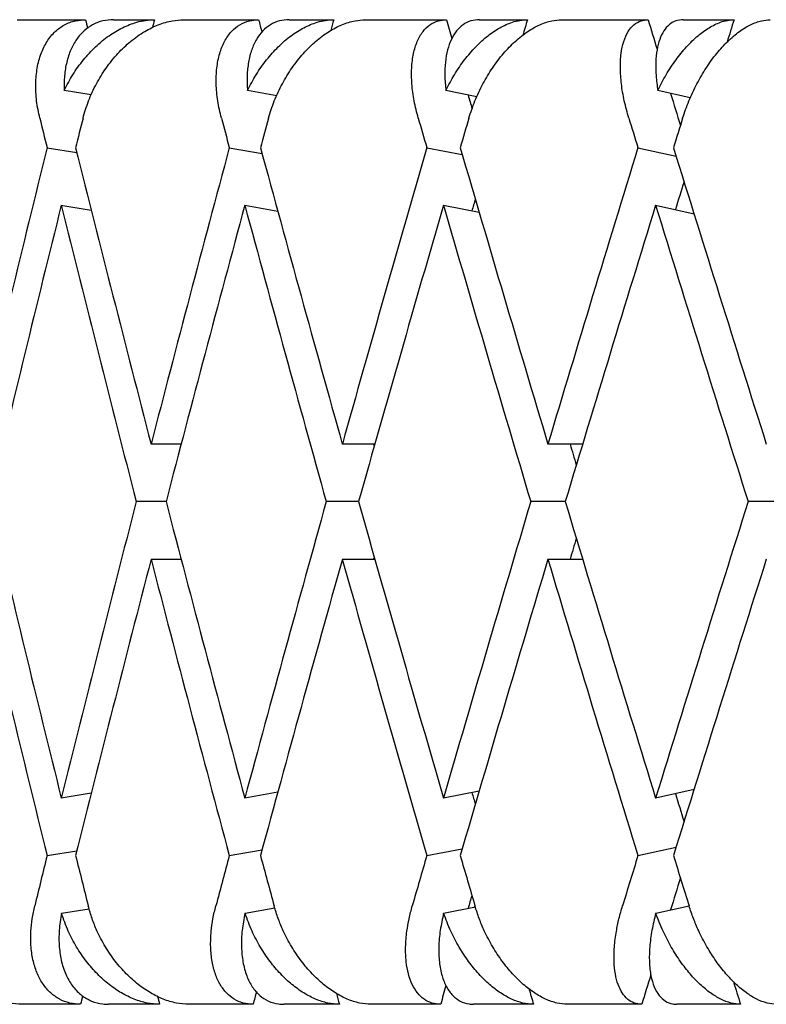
# Model space of a CAD drawing. Header units: millimetres. Extents: x 8 to 552, y 12 to 759.
# Tile 15 of 55: x 196.68 to 200.47, y 346.32 to 351.32. Entities that reach past the tile are written whole.
import ezdxf

# ---------------------------------------------------------------- set-up
doc = ezdxf.new("R2010")
doc.units = ezdxf.units.MM

msp = doc.modelspace()

# ---------------------------------------------------------------- linework, layer by layer
at = {"color": 7, "linetype": 'Continuous', "lineweight": 30}
for p, q in [((196.6723, 351.3176), (197.0189, 351.3176)), ((197.1613, 351.3176), (197.3685, 351.3176)), ((197.5165, 351.3176), (197.8973, 351.3176)), ((198.0529, 351.3176), (198.2787, 351.3176)), ((198.4396, 351.3176), (198.8517, 351.3176)), ((199.0194, 351.3176), (199.2621, 351.3176)), ((199.4346, 351.3176), (199.8747, 351.3176)), ((200.0533, 351.3176), (200.3111, 351.3176)), ((197.0479, 350.9353), (196.9104, 350.9577)), ((197.9893, 350.9314), (197.841, 350.9577)), ((199.0057, 350.9266), (198.848, 350.9577)), ((200.0891, 350.9208), (199.9238, 350.9577)), ((196.8234, 350.6677), (196.9745, 350.6432)), ((197.7487, 350.6677), (197.9147, 350.6383)), ((198.7511, 350.6677), (198.9313, 350.6323)), ((199.823, 350.6677), (200.0169, 350.6245)), ((196.8936, 350.3757), (197.0481, 350.3505)), ((197.8274, 350.3753), (197.9946, 350.3457)), ((198.8358, 350.3753), (199.0171, 350.3396)), ((199.9116, 350.3757), (200.1079, 350.3319)), ((197.5041, 349.1625), (197.3514, 349.1625)), ((198.4874, 349.1625), (198.3225, 349.1625)), ((199.5429, 349.1625), (199.3663, 349.1625)), ((197.4275, 348.8701), (197.2759, 348.8701)), ((198.4047, 348.8701), (198.2407, 348.8701)), ((199.4541, 348.8701), (199.2789, 348.8701)), ((200.5676, 348.8701), (200.3825, 348.8701)), ((197.3514, 348.5777), (197.5041, 348.5777)), ((198.3225, 348.5777), (198.4874, 348.5777)), ((199.3663, 348.5777), (199.5423, 348.5777)), ((199.0171, 347.4006), (198.8358, 347.3649)), ((200.1078, 347.4083), (199.9131, 347.3649)), ((197.0479, 347.3896), (196.8956, 347.3649)), ((197.9946, 347.3945), (197.8274, 347.3649)), ((197.7487, 347.0724), (197.9147, 347.1019)), ((198.7511, 347.0724), (198.9313, 347.1079)), ((199.823, 347.0724), (200.0169, 347.1157)), ((196.8234, 347.0724), (196.9745, 347.097)), ((196.8966, 346.7803), (197.0368, 346.8031)), ((197.8284, 346.7803), (197.9797, 346.8071)), ((198.8367, 346.7803), (198.9977, 346.812)), ((199.9138, 346.7803), (200.0827, 346.8179)), ((196.9936, 346.3176), (196.6966, 346.3176)), ((197.3949, 346.3176), (197.1355, 346.3176)), ((197.8696, 346.3176), (197.5433, 346.3176)), ((198.3075, 346.3176), (198.0248, 346.3176)), ((198.8217, 346.3176), (198.4687, 346.3176)), ((199.2929, 346.3176), (198.9891, 346.3176)), ((199.8428, 346.3176), (199.4658, 346.3176)), ((200.3438, 346.3176), (200.0211, 346.3176))]:
    msp.add_line(p, q, dxfattribs=at)
for centre, major_axis, ratio, start_param, end_param in [((207.8825, 348.8701), (-10.9055, 39.7521), 0.240393, 1.443469, 1.444573), ((207.8825, 348.8701), (10.0366, 39.7507), 0.263266, 1.575697, 1.576714), ((207.8825, 348.8701), (-11.676, 39.7583), 0.216249, 1.445901, 1.447494), ((207.8825, 348.8701), (10.9055, 39.7521), 0.240393, 1.575176, 1.576564), ((207.8825, 348.8701), (-12.3495, 39.7685), 0.191074, 1.450057, 1.45245), ((207.8825, 348.8701), (11.676, 39.7583), 0.216249, 1.572744, 1.574747), ((207.8825, 348.8701), (-12.9277, 39.7812), 0.165076, 1.455729, 1.459514), ((207.8825, 348.8701), (12.3495, 39.7685), 0.191074, 1.568588, 1.571451), ((207.8825, 348.8701), (-12.3495, 39.7685), 0.191074, 1.459665, 1.461431), ((207.8825, 348.8701), (-12.9277, 39.7812), 0.165076, 1.465142, 1.469227), ((207.8825, 348.8701), (-11.2816, 41.1228), 0.240393, 1.45767, 1.461309), ((207.8825, 348.2853), (10.3827, 41.1214), 0.263266, 1.575688, 1.579334), ((207.8825, 348.8701), (-12.0787, 41.1293), 0.216249, 1.460102, 1.463741), ((207.8825, 348.2853), (11.2816, 41.1228), 0.240393, 1.575167, 1.578814), ((207.8825, 348.8701), (-12.7753, 41.1398), 0.191074, 1.464258, 1.467898), ((207.8825, 348.2853), (12.0787, 41.1293), 0.216249, 1.572735, 1.576382), ((207.8825, 348.8701), (-13.3735, 41.153), 0.165076, 1.46993, 1.47357), ((207.8825, 348.2853), (12.7753, 41.1398), 0.191074, 1.568579, 1.572226), ((207.8825, 348.8701), (10.3827, 41.1214), 0.263266, 1.593537, 1.630076), ((207.8825, 349.4549), (-11.2816, 41.1228), 0.240393, 1.475512, 1.512037), ((207.8825, 348.8701), (11.2816, 41.1228), 0.240393, 1.593017, 1.629555), ((207.8825, 349.4549), (-12.0787, 41.1293), 0.216249, 1.477944, 1.514469), ((207.8825, 348.8701), (12.0787, 41.1293), 0.216249, 1.590585, 1.627123), ((207.8825, 349.4549), (-12.7753, 41.1398), 0.191074, 1.482101, 1.518625), ((207.8825, 348.8701), (12.7753, 41.1398), 0.191074, 1.586429, 1.622967), ((207.8825, 349.4549), (-13.3735, 41.153), 0.165076, 1.487773, 1.524298), ((207.8825, 348.8701), (12.3495, 39.7685), 0.191074, 1.589263, 1.592833), ((207.8825, 348.8701), (11.676, 39.7583), 0.216249, 1.595641, 1.59714), ((207.8825, 348.2853), (10.3827, 41.1214), 0.263266, 1.586438, 1.622981), ((207.8825, 348.8701), (-11.2816, 41.1228), 0.240393, 1.468414, 1.504943), ((207.8825, 348.2853), (11.2816, 41.1228), 0.240393, 1.585915, 1.622461), ((207.8825, 348.8701), (-12.0787, 41.1293), 0.216249, 1.470843, 1.507375), ((207.8825, 348.2853), (12.0787, 41.1293), 0.216249, 1.583483, 1.620029), ((207.8825, 348.8701), (-12.7753, 41.1398), 0.191074, 1.474999, 1.511531), ((207.8825, 348.2853), (12.7753, 41.1398), 0.191074, 1.57933, 1.615872), ((207.8825, 348.8701), (-13.3735, 41.153), 0.165076, 1.480674, 1.517203), ((207.8825, 348.8701), (-11.676, 39.7583), 0.216249, 1.500035, 1.500332), ((207.8825, 348.8701), (-12.3495, 39.7685), 0.191074, 1.504192, 1.506857), ((207.8825, 349.4549), (-10.3827, 41.1214), 0.263266, 1.518612, 1.555157), ((207.8825, 348.8701), (11.2816, 41.1228), 0.240393, 1.63665, 1.673182), ((207.8825, 349.4549), (-11.2816, 41.1228), 0.240393, 1.519132, 1.555677), ((207.8825, 348.8701), (12.0787, 41.1293), 0.216249, 1.634218, 1.67075), ((207.8825, 349.4549), (-12.0787, 41.1293), 0.216249, 1.521564, 1.558109), ((207.8825, 348.8701), (12.7753, 41.1398), 0.191074, 1.630062, 1.666594), ((207.8825, 349.4549), (-12.7753, 41.1398), 0.191074, 1.52572, 1.562265), ((207.8825, 348.8701), (13.3735, 41.153), 0.165076, 1.62439, 1.660922), ((207.8825, 348.8701), (12.3495, 39.7685), 0.191074, 1.634736, 1.637401), ((207.8825, 348.8701), (-10.3827, 41.1214), 0.263266, 1.511517, 1.548055), ((207.8825, 348.2853), (11.2816, 41.1228), 0.240393, 1.629555, 1.66608), ((207.8825, 348.8701), (-11.2816, 41.1228), 0.240393, 1.512037, 1.548576), ((207.8825, 348.2853), (12.0787, 41.1293), 0.216249, 1.627123, 1.663648), ((207.8825, 348.8701), (-12.0787, 41.1293), 0.216249, 1.514469, 1.551008), ((207.8825, 348.8701), (11.676, 39.7583), 0.216249, 1.641261, 1.641557), ((207.8825, 348.2853), (12.7753, 41.1398), 0.191074, 1.622967, 1.659492), ((207.8825, 348.8701), (-12.7753, 41.1398), 0.191074, 1.518625, 1.555164), ((207.8825, 348.2853), (13.3735, 41.153), 0.165076, 1.617295, 1.65382), ((207.8825, 348.8701), (-11.676, 39.7583), 0.216249, 1.544453, 1.545951), ((207.8825, 348.8701), (-12.3495, 39.7685), 0.191074, 1.54876, 1.55233), ((207.8825, 348.8701), (11.2816, 41.1228), 0.240393, 1.680283, 1.686474), ((207.8825, 349.4549), (-10.3827, 41.1214), 0.263266, 1.562258, 1.568459), ((207.8825, 348.8701), (12.0787, 41.1293), 0.216249, 1.677851, 1.684042), ((207.8825, 349.4549), (-11.2816, 41.1228), 0.240393, 1.562779, 1.568979), ((207.8825, 348.8701), (12.7753, 41.1398), 0.191074, 1.673695, 1.679886), ((207.8825, 349.4549), (-12.0787, 41.1293), 0.216249, 1.565211, 1.571411), ((207.8825, 348.8701), (13.3735, 41.153), 0.165076, 1.668023, 1.674214), ((207.8825, 349.4549), (-12.7753, 41.1398), 0.191074, 1.569367, 1.575567), ((207.8825, 348.8701), (12.9277, 39.7812), 0.165076, 1.672366, 1.67645), ((207.8825, 348.8701), (12.3495, 39.7685), 0.191074, 1.680264, 1.681928), ((207.8825, 348.8701), (12.9277, 39.7812), 0.165076, 1.684729, 1.688505), ((207.8825, 348.8701), (12.3495, 39.7685), 0.191074, 1.691796, 1.694178), ((207.8825, 348.8701), (-12.3495, 39.7685), 0.191074, 1.572746, 1.575647), ((207.8825, 348.8701), (10.9055, 39.7521), 0.240393, 1.699697, 1.700766), ((207.8825, 348.8701), (-10.0366, 39.7507), 0.263266, 1.567522, 1.568538), ((207.8825, 348.8701), (11.676, 39.7583), 0.216249, 1.696713, 1.698334), ((207.8825, 348.8701), (-10.9055, 39.7521), 0.240393, 1.567674, 1.569058), ((207.8825, 348.8701), (-11.676, 39.7583), 0.216249, 1.569491, 1.57149)]:
    msp.add_ellipse(centre, major_axis=major_axis, ratio=ratio, start_param=start_param, end_param=end_param, dxfattribs=at)
for points, knots in [([(196.7865, 350.8176), (196.7804, 350.8468), (196.768, 350.9062), (196.7642, 350.9921), (196.7717, 351.0736), (196.791, 351.1463), (196.8219, 351.2092), (196.8622, 351.2585), (196.9114, 351.2938), (196.9637, 351.3141), (197.0017, 351.3165), (197.0189, 351.3176)], [0, 0, 0, 0, 0.114542, 0.23238, 0.34693, 0.464926, 0.577123, 0.692931, 0.799182, 0.908911, 1, 1, 1, 1]), ([(197.1613, 351.3176), (197.1426, 351.3163), (197.1048, 351.3138), (197.0542, 351.2936), (197.0094, 351.262), (196.972, 351.219), (196.9423, 351.1654), (196.9218, 351.103), (196.91, 351.0333), (196.9102, 350.9831), (196.9104, 350.9577)], [0, 0, 0, 0, 0.121172, 0.245978, 0.367117, 0.49156, 0.616821, 0.745339, 0.871171, 1, 1, 1, 1]), ([(196.9104, 350.9577), (196.9243, 350.9848), (196.9526, 351.0399), (197.0069, 351.1148), (197.0688, 351.1821), (197.1358, 351.2371), (197.2067, 351.2794), (197.2695, 351.3036), (197.324, 351.3157), (197.3536, 351.3169), (197.3685, 351.3176)], [0, 0, 0, 0, 0.137628, 0.279151, 0.416817, 0.558784, 0.691042, 0.827634, 0.913195, 1, 1, 1, 1]), ([(197.006, 350.8176), (197.0145, 350.8469), (197.0318, 350.9064), (197.0722, 350.9924), (197.1224, 351.0739), (197.1811, 351.1466), (197.2473, 351.2096), (197.3167, 351.2589), (197.3886, 351.2942), (197.4556, 351.3142), (197.4977, 351.3165), (197.5165, 351.3176)], [0, 0, 0, 0, 0.1146065, 0.2325198, 0.3471316, 0.4651683, 0.577786, 0.6940158, 0.8008443, 0.911181, 1, 1, 1, 1]), ([(197.7085, 350.8176), (197.7016, 350.8468), (197.6877, 350.9062), (197.6804, 350.9921), (197.6835, 351.0736), (197.6978, 351.1463), (197.7231, 351.2092), (197.7575, 351.2585), (197.8006, 351.2938), (197.8472, 351.3141), (197.8817, 351.3165), (197.8973, 351.3176)], [0, 0, 0, 0, 0.114542, 0.23238, 0.34693, 0.464926, 0.577123, 0.692931, 0.799182, 0.908911, 1, 1, 1, 1]), ([(198.0529, 351.3176), (198.036, 351.3163), (198.0018, 351.3138), (197.9567, 351.2936), (197.9174, 351.262), (197.8853, 351.219), (197.8607, 351.1654), (197.8449, 351.103), (197.8372, 351.0333), (197.8397, 350.9831), (197.841, 350.9577)], [0, 0, 0, 0, 0.121172, 0.245978, 0.367117, 0.49156, 0.616821, 0.745339, 0.871171, 1, 1, 1, 1]), ([(197.841, 350.9577), (197.855, 350.9848), (197.8834, 351.0399), (197.9366, 351.1148), (197.9965, 351.1821), (198.0607, 351.2371), (198.1278, 351.2794), (198.1868, 351.3036), (198.2376, 351.3157), (198.265, 351.3169), (198.2787, 351.3176)], [0, 0, 0, 0, 0.137628, 0.279151, 0.416817, 0.558784, 0.691042, 0.827634, 0.913195, 1, 1, 1, 1]), ([(197.9477, 350.8176), (197.9567, 350.8469), (197.9752, 350.9064), (198.016, 350.9924), (198.0658, 351.0739), (198.1229, 351.1466), (198.1866, 351.2096), (198.2528, 351.2589), (198.3206, 351.2942), (198.3832, 351.3142), (198.4222, 351.3165), (198.4396, 351.3176)], [0, 0, 0, 0, 0.114606, 0.23252, 0.347132, 0.465168, 0.577786, 0.694016, 0.800844, 0.911181, 1, 1, 1, 1]), ([(198.7078, 350.8176), (198.7003, 350.8468), (198.6849, 350.9062), (198.6741, 350.9921), (198.6729, 351.0736), (198.6821, 351.1463), (198.7015, 351.2092), (198.7298, 351.2585), (198.7665, 351.2938), (198.8071, 351.3141), (198.8378, 351.3165), (198.8517, 351.3176)], [0, 0, 0, 0, 0.114542, 0.23238, 0.34693, 0.464926, 0.577123, 0.692931, 0.799182, 0.908911, 1, 1, 1, 1]), ([(199.0194, 351.3176), (199.0044, 351.3163), (198.9739, 351.3138), (198.9347, 351.2936), (198.9012, 351.262), (198.8747, 351.219), (198.8553, 351.1654), (198.8443, 351.103), (198.8409, 351.0333), (198.8456, 350.9831), (198.848, 350.9577)], [0, 0, 0, 0, 0.121172, 0.245978, 0.367117, 0.49156, 0.616821, 0.745339, 0.871171, 1, 1, 1, 1]), ([(198.848, 350.9577), (198.862, 350.9848), (198.8903, 351.0399), (198.942, 351.1148), (198.9995, 351.1821), (199.0603, 351.2371), (199.1232, 351.2794), (199.1779, 351.3036), (199.2246, 351.3157), (199.2496, 351.3169), (199.2621, 351.3176)], [0, 0, 0, 0, 0.1376282, 0.2791513, 0.4168174, 0.5587839, 0.6910424, 0.8276344, 0.9131954, 1, 1, 1, 1]), ([(198.9649, 350.8176), (198.9745, 350.8469), (198.9939, 350.9064), (199.0349, 350.9924), (199.0838, 351.0739), (199.139, 351.1466), (199.1998, 351.2096), (199.2621, 351.2589), (199.3253, 351.2942), (199.3832, 351.3142), (199.4187, 351.3165), (199.4346, 351.3176)], [0, 0, 0, 0, 0.114606, 0.23252, 0.347132, 0.465168, 0.577786, 0.694016, 0.800844, 0.911181, 1, 1, 1, 1]), ([(199.777, 350.8176), (199.7688, 350.8468), (199.7521, 350.9062), (199.738, 350.9921), (199.7324, 351.0736), (199.7364, 351.1463), (199.7499, 351.2092), (199.7718, 351.2585), (199.8019, 351.2938), (199.8361, 351.3141), (199.8627, 351.3165), (199.8747, 351.3176)], [0, 0, 0, 0, 0.114542, 0.23238, 0.34693, 0.464926, 0.577123, 0.692931, 0.799182, 0.908911, 1, 1, 1, 1]), ([(200.0533, 351.3176), (200.0403, 351.3163), (200.0139, 351.3138), (199.9808, 351.2936), (199.9533, 351.262), (199.9326, 351.219), (199.9187, 351.1654), (199.9125, 351.103), (199.9135, 351.0333), (199.9203, 350.9831), (199.9238, 350.9577)], [0, 0, 0, 0, 0.1211723, 0.2459781, 0.3671171, 0.4915599, 0.6168215, 0.7453387, 0.8711714, 1, 1, 1, 1]), ([(199.9238, 350.9577), (199.9376, 350.9848), (199.9656, 351.0399), (200.0154, 351.1148), (200.0701, 351.1821), (200.127, 351.2371), (200.1853, 351.2794), (200.2353, 351.3036), (200.2776, 351.3157), (200.2998, 351.3169), (200.3111, 351.3176)], [0, 0, 0, 0, 0.137628, 0.279151, 0.416817, 0.558784, 0.691042, 0.827634, 0.913195, 1, 1, 1, 1]), ([(200.0501, 350.8176), (200.0601, 350.8469), (200.0803, 350.9064), (200.1212, 350.9924), (200.1688, 351.0739), (200.2217, 351.1466), (200.279, 351.2096), (200.337, 351.2589), (200.3952, 351.2942), (200.4478, 351.3142), (200.4796, 351.3165), (200.4938, 351.3176)], [0, 0, 0, 0, 0.114606, 0.23252, 0.347132, 0.465168, 0.577786, 0.694016, 0.800844, 0.911181, 1, 1, 1, 1]), ([(196.6966, 346.3176), (196.6742, 346.3188), (196.6286, 346.3214), (196.559, 346.3419), (196.4903, 346.3739), (196.4243, 346.4174), (196.3618, 346.4717), (196.3043, 346.5362), (196.2534, 346.6099), (196.2151, 346.6835), (196.1875, 346.7535), (196.1765, 346.7961), (196.171, 346.8176)], [0, 0, 0, 0, 0.099346, 0.201688, 0.301, 0.402993, 0.506234, 0.612154, 0.721444, 0.833657, 0.916225, 1, 1, 1, 1]), ([(196.9936, 346.3176), (196.9749, 346.3188), (196.9368, 346.3214), (196.886, 346.3418), (196.8409, 346.3736), (196.8032, 346.4168), (196.7733, 346.4708), (196.752, 346.5348), (196.7404, 346.6079), (196.7397, 346.6816), (196.7466, 346.7522), (196.7561, 346.7957), (196.7608, 346.8176)], [0, 0, 0, 0, 0.099032, 0.201043, 0.300045, 0.401731, 0.504401, 0.609736, 0.718397, 0.82995, 0.914331, 1, 1, 1, 1]), ([(197.5433, 346.3176), (197.5223, 346.3188), (197.4795, 346.3214), (197.4137, 346.3419), (197.3482, 346.3739), (197.2848, 346.4174), (197.2242, 346.4717), (197.168, 346.5362), (197.1175, 346.6099), (197.0789, 346.6835), (197.0504, 346.7535), (197.0384, 346.7961), (197.0324, 346.8176)], [0, 0, 0, 0, 0.099346, 0.201688, 0.301, 0.402993, 0.506234, 0.612154, 0.721444, 0.833657, 0.916225, 1, 1, 1, 1]), ([(197.8696, 346.3176), (197.8526, 346.3188), (197.8181, 346.3214), (197.7728, 346.3418), (197.7332, 346.3736), (197.7009, 346.4168), (197.6761, 346.4708), (197.6597, 346.5348), (197.6524, 346.6079), (197.6551, 346.6816), (197.6645, 346.7522), (197.6751, 346.7957), (197.6804, 346.8176)], [0, 0, 0, 0, 0.099032, 0.201043, 0.300045, 0.401731, 0.504401, 0.609736, 0.718397, 0.82995, 0.914331, 1, 1, 1, 1]), ([(198.4687, 346.3176), (198.4492, 346.3188), (198.4097, 346.3214), (198.348, 346.3419), (198.2862, 346.3739), (198.226, 346.4174), (198.1678, 346.4717), (198.1132, 346.5362), (198.0635, 346.6099), (198.0248, 346.6835), (197.9956, 346.7535), (197.9828, 346.7961), (197.9764, 346.8176)], [0, 0, 0, 0, 0.099346, 0.201688, 0.301, 0.402993, 0.506234, 0.612154, 0.721444, 0.833657, 0.916225, 1, 1, 1, 1]), ([(198.8217, 346.3176), (198.8066, 346.3188), (198.776, 346.3214), (198.7366, 346.3418), (198.7028, 346.3736), (198.6761, 346.4168), (198.6567, 346.4708), (198.6452, 346.5348), (198.6423, 346.6079), (198.6483, 346.6816), (198.6602, 346.7522), (198.6718, 346.7957), (198.6776, 346.8176)], [0, 0, 0, 0, 0.099032, 0.201043, 0.300045, 0.401731, 0.504401, 0.609736, 0.718397, 0.82995, 0.914331, 1, 1, 1, 1]), ([(199.4658, 346.3176), (199.448, 346.3188), (199.4119, 346.3214), (199.3549, 346.3419), (199.2973, 346.3739), (199.2406, 346.4174), (199.1853, 346.4717), (199.1328, 346.5362), (199.0843, 346.6099), (199.0458, 346.6835), (199.0161, 346.7535), (199.0026, 346.7961), (198.9958, 346.8176)], [0, 0, 0, 0, 0.099346, 0.201688, 0.301, 0.402993, 0.506234, 0.612154, 0.721444, 0.833657, 0.916225, 1, 1, 1, 1]), ([(199.8428, 346.3176), (199.8297, 346.3188), (199.8032, 346.3214), (199.77, 346.3418), (199.7423, 346.3736), (199.7214, 346.4168), (199.7074, 346.4708), (199.701, 346.5348), (199.7025, 346.6079), (199.7118, 346.6816), (199.7261, 346.7522), (199.7386, 346.7957), (199.7448, 346.8176)], [0, 0, 0, 0, 0.099032, 0.201043, 0.300045, 0.401731, 0.504401, 0.609736, 0.718397, 0.82995, 0.914331, 1, 1, 1, 1]), ([(200.5269, 346.3176), (200.5109, 346.3188), (200.4786, 346.3214), (200.4268, 346.3419), (200.3738, 346.3739), (200.321, 346.4174), (200.269, 346.4717), (200.2189, 346.5362), (200.172, 346.6099), (200.1341, 346.6835), (200.1041, 346.7535), (200.0899, 346.7961), (200.0828, 346.8176)], [0, 0, 0, 0, 0.0993463, 0.2016876, 0.3010003, 0.4029927, 0.5062342, 0.6121536, 0.7214436, 0.8336571, 0.9162255, 1, 1, 1, 1]), ([(196.8966, 346.7803), (196.892, 346.7514), (196.8827, 346.6928), (196.8836, 346.6092), (196.8956, 346.5308), (196.9193, 346.4623), (196.9541, 346.4045), (196.9975, 346.361), (197.0489, 346.3316), (197.0956, 346.319), (197.1258, 346.3179), (197.1355, 346.3176)], [0, 0, 0, 0, 0.119854, 0.243135, 0.363008, 0.486545, 0.60299, 0.72322, 0.833004, 0.946354, 1, 1, 1, 1]), ([(197.3949, 346.3176), (197.3739, 346.3188), (197.3314, 346.3214), (197.2659, 346.3418), (197.2007, 346.3736), (197.1377, 346.4168), (197.0776, 346.4708), (197.0217, 346.5348), (196.9719, 346.6079), (196.9278, 346.6904), (196.9073, 346.7495), (196.8966, 346.7803)], [0, 0, 0, 0, 0.104109, 0.21135, 0.315427, 0.422327, 0.53026, 0.640996, 0.755227, 0.8725, 1, 1, 1, 1]), ([(197.8284, 346.7803), (197.8229, 346.7514), (197.8118, 346.6928), (197.8088, 346.6092), (197.8163, 346.5308), (197.8347, 346.4623), (197.8638, 346.4045), (197.9013, 346.361), (197.9467, 346.3316), (197.9886, 346.319), (198.016, 346.3179), (198.0248, 346.3176)], [0, 0, 0, 0, 0.119854, 0.243135, 0.363008, 0.486545, 0.60299, 0.72322, 0.833004, 0.946354, 1, 1, 1, 1]), ([(198.3075, 346.3176), (198.2881, 346.3188), (198.2487, 346.3214), (198.1874, 346.3418), (198.1259, 346.3736), (198.066, 346.4168), (198.0083, 346.4708), (197.9541, 346.5348), (197.905, 346.6079), (197.8609, 346.6904), (197.8395, 346.7495), (197.8284, 346.7803)], [0, 0, 0, 0, 0.104109, 0.21135, 0.315427, 0.422327, 0.53026, 0.640996, 0.755227, 0.8725, 1, 1, 1, 1]), ([(198.8367, 346.7803), (198.8304, 346.7514), (198.8176, 346.6928), (198.8108, 346.6092), (198.8135, 346.5308), (198.8267, 346.4623), (198.8497, 346.4045), (198.881, 346.361), (198.9201, 346.3316), (198.9569, 346.319), (198.9813, 346.3179), (198.9891, 346.3176)], [0, 0, 0, 0, 0.1198541, 0.2431354, 0.3630084, 0.4865449, 0.6029901, 0.7232198, 0.833004, 0.9463541, 1, 1, 1, 1]), ([(199.2929, 346.3176), (199.2752, 346.3188), (199.2393, 346.3214), (199.1827, 346.3418), (199.1254, 346.3736), (199.069, 346.4168), (199.0141, 346.4708), (198.9619, 346.5348), (198.914, 346.6079), (198.8703, 346.6904), (198.8482, 346.7495), (198.8367, 346.7803)], [0, 0, 0, 0, 0.104109, 0.21135, 0.315427, 0.422327, 0.53026, 0.640996, 0.755227, 0.8725, 1, 1, 1, 1]), ([(199.9138, 346.7803), (199.9067, 346.7514), (199.8923, 346.6928), (199.8818, 346.6092), (199.8798, 346.5308), (199.8875, 346.4623), (199.9044, 346.4045), (199.9293, 346.361), (199.9617, 346.3316), (199.9931, 346.319), (200.0143, 346.3179), (200.0211, 346.3176)], [0, 0, 0, 0, 0.119854, 0.243135, 0.363008, 0.486545, 0.60299, 0.72322, 0.833004, 0.946354, 1, 1, 1, 1]), ([(200.3438, 346.3176), (200.3279, 346.3188), (200.2958, 346.3214), (200.2442, 346.3418), (200.1915, 346.3736), (200.139, 346.4168), (200.0874, 346.4708), (200.0377, 346.5348), (199.9913, 346.6079), (199.9482, 346.6904), (199.9256, 346.7495), (199.9138, 346.7803)], [0, 0, 0, 0, 0.104109, 0.21135, 0.315427, 0.422327, 0.53026, 0.640996, 0.755227, 0.8725, 1, 1, 1, 1])]:
    msp.add_open_spline(points, degree=3, knots=knots, dxfattribs=at)

doc.saveas('drawing.dxf')
